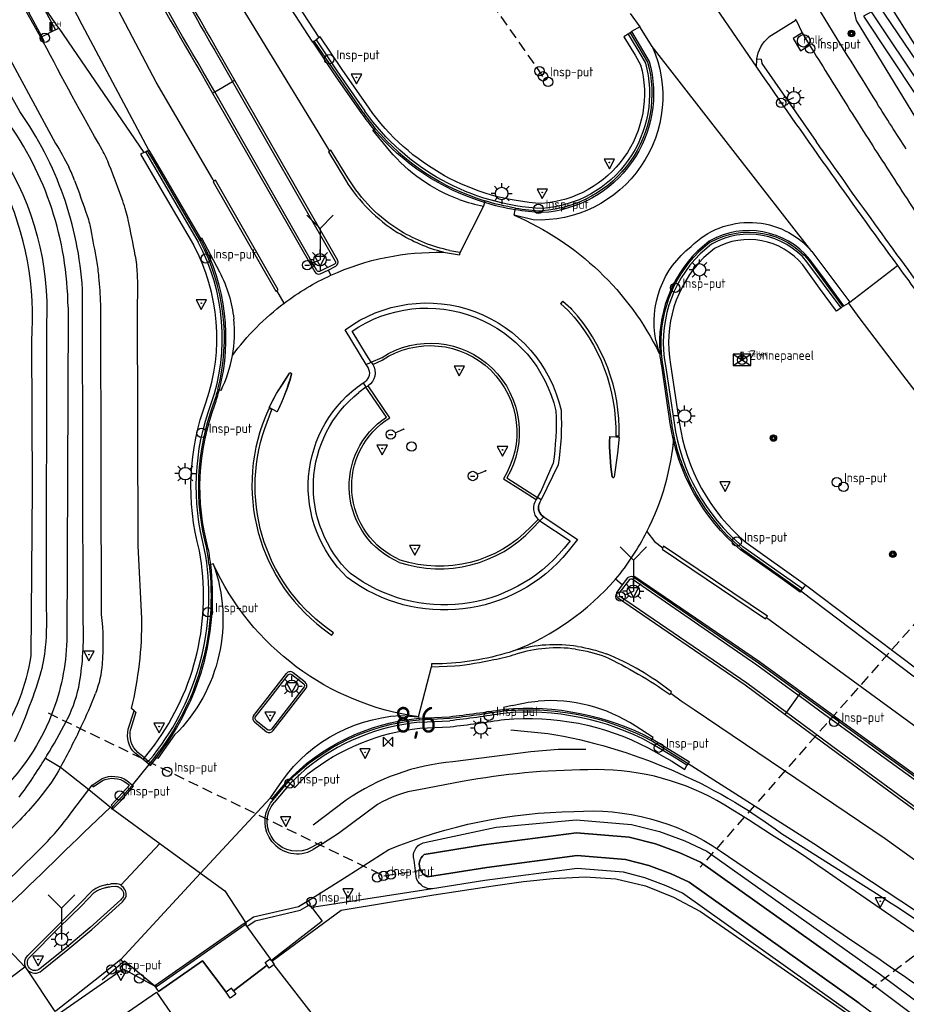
# Model space of a CAD drawing. Extents: x 165936 to 168490, y 440742 to 446306.
# Tile 41 of 78: x 167536 to 167622, y 443520 to 443615. Entities that reach past the tile are written whole.
import ezdxf

# ---------------------------------------------------------------- set-up
doc = ezdxf.new("R2010")
doc.units = 0
doc.header["$LTSCALE"] = 4
doc.linetypes.add('STIPPELFIJN', pattern=[0.375, 0.25, -0.125])
doc.layers.get('0').update_dxf_attribs({"linetype": 'CONTINUOUS'})
for name, color, linetype in [('G_BTD', 3, 'CONTINUOUS'), ('G_OTD', 32, 'CONTINUOUS'), ('G_OWG', 6, 'CONTINUOUS'), ('G_OWT', 6, 'CONTINUOUS'), ('G_PND', 1, 'CONTINUOUS'), ('G_WGD', 7, 'CONTINUOUS'), ('G_WGI', 1, 'CONTINUOUS'), ('G_WTD', 5, 'CONTINUOUS'), ('LKWDUP', 5, 'CONTINUOUS'), ('LSHD', 3, 'CONTINUOUS'), ('LWGI', 7, 'CONTINUOUS'), ('PPALHM', 10, 'CONTINUOUS'), ('PVGO', 102, 'CONTINUOUS')]:
    doc.layers.add(name, color=color, linetype=linetype)
for name, color, linetype, true_color in [('PBRD', 7, 'CONTINUOUS', 0xbd2877), ('PINS', 7, 'CONTINUOUS', 0xbd2877), ('PKST', 7, 'CONTINUOUS', 0xbd2877), ('PPAL', 7, 'CONTINUOUS', 0xbd2877), ('PPUT', 7, 'CONTINUOUS', 0xbd2877)]:
    doc.layers.add(name, color=color, linetype=linetype, true_color=true_color)
doc.styles.add('ISO', font='ISO')
doc.styles.get("Standard").update_dxf_attribs({"font": 'ISO'})

# ---------------------------------------------------------------- blocks, each defined once
blk = doc.blocks.new('lichtmast')
at = {"color": 0}
for p, q in [((0, 0.6), (0, 1)), ((-0.6, 0), (-1, 0)), ((-0.707, 0.707), (-0.424, 0.424)), ((0.424, 0.424), (0.707, 0.707)), ((0.6, 0), (1, 0)), ((-0.424, -0.424), (-0.707, -0.707)), ((0, -0.6), (0, -1)), ((0.424, -0.424), (0.707, -0.707))]:
    blk.add_line(p, q, dxfattribs=at)
blk.add_circle((0, 0), 0.6, dxfattribs=at)
blk = doc.blocks.new('klok')
at = {"color": 0}
blk.add_circle((0, 0), 0.45, dxfattribs=at)
at = {"style": 'ISO'}
blk.add_attdef('KLOK', (0.7, 0), '', height=0.9, dxfattribs=at)
blk = doc.blocks.new('verkeersteller')
at = {"color": 0}
blk.add_circle((0, 0), 0.45, dxfattribs=at)
blk = doc.blocks.new('verkeersbord-pl')
at = {"linetype": 'Continuous'}
blk.add_circle((0, 0), 0.03, dxfattribs=at)
blk = doc.blocks.new('verkeersbord')
at = {"color": 0}
for p, q in [((0.502, 0.322), (-0.504, 0.322)), ((-0.504, 0.322), (-0.001, -0.6)), ((-0.001, -0.6), (0.502, 0.322))]:
    blk.add_line(p, q, dxfattribs=at)
blk = doc.blocks.new('aanduidingsbord')
at = {"color": 0}
for p, q in [((-0.811, -0.333), (0, 0)), ((-1.446, -0.504), (-1.008, -0.504))]:
    blk.add_line(p, q, dxfattribs=at)
blk.add_circle((-1.227, -0.504), 0.45, dxfattribs=at)
blk = doc.blocks.new('kolk')
at = {"color": 0}
blk.add_circle((0, 0), 0.6, dxfattribs=at)
at = {"color": 0, "linetype": 'Continuous', "style": 'ISO'}
blk.add_attdef('KOLK', (-0.043, -0.262), '', height=0.8, dxfattribs=at)
blk = doc.blocks.new('wegwijzer')
at = {"color": 0}
for q in [(-0.424, 1.424), (0.424, 1.424), (0, 0)]:
    blk.add_line((0, 1), q, dxfattribs=at)
blk = doc.blocks.new('schk.dwg')
for p, q in [((0.861, 0.557), (-0.861, 0.557)), ((-0.861, 0.557), (-0.861, -0.557)), ((0.861, -0.557), (0.861, 0.557)), ((-0.861, -0.557), (0.861, -0.557))]:
    blk.add_line(p, q)
at = {"linetype": 'Continuous'}
for p, q in [((-0.861, 0.557), (0.861, -0.557)), ((-0.861, -0.557), (0.861, 0.557))]:
    blk.add_line(p, q, dxfattribs=at)
blk = doc.blocks.new('zonnepaneel')
at = {"color": 0}
blk.add_circle((0, 0), 0.45, dxfattribs=at)
at = {"color": 0, "style": 'ISO'}
blk.add_attdef('ZONNEPANEEL', (0.7, 0), '', height=0.9, dxfattribs=at)
blk = doc.blocks.new('telpaal')
at = {"linetype": 'ByBlock', "lineweight": -2}
h = blk.add_hatch(color=0, dxfattribs=at)
h.dxf.hatch_style = 1
h.paths.add_polyline_path([(0.15, 0.8), (-0.15, 0.8), (-0.15, -0.1), (0, -0.1, -0.414214), (-0.1, 0, -1), (0.1, 0, -0.414214), (0, -0.1), (0.15, -0.1)])
h.paths.add_polyline_path([(0, 0.4), (0, 0.6), (-0.05, 0.6), (-0.05, 0.65, 0.414214), (0, 0.7), (0.05, 0.7), (0.05, 0.4)], flags=16)
at = {"linetype": 'ByBlock', "lineweight": -2, "true_color": 0x681648}
h = blk.add_hatch(color=219, dxfattribs=at)
h.dxf.hatch_style = 1
h.paths.add_polyline_path([(0.1, 0, 1), (-0.1, 0, 1)])
at = {"color": 0, "linetype": 'ByBlock', "lineweight": -2}
blk.add_attdef('TELPAAL', (0.5, 0.35), '', height=0.5, dxfattribs=at)
blk = doc.blocks.new('boom')
at = {"color": 0}
for radius in [0.315, 0.225, 0.135]:
    blk.add_circle((0, 0), radius, dxfattribs=at)
blk = doc.blocks.new('kilometerpaal')
at = {"color": 0}
for p, q in [((-0.442, 0.442), (0.442, -0.442)), ((-0.442, -0.442), (-0.442, 0.442)), ((0.442, 0.442), (-0.442, -0.442)), ((0.442, -0.442), (0.442, 0.442))]:
    blk.add_line(p, q, dxfattribs=at)
at = {"color": 0, "style": 'ISO'}
blk.add_attdef('KILOMETERPAAL', (0.591, 0.868), '', height=2.5, dxfattribs=at)
blk = doc.blocks.new('haltepaal')
at = {"linetype": 'ByBlock', "lineweight": -2}
h = blk.add_hatch(color=0, dxfattribs=at)
h.dxf.hatch_style = 1
h.paths.add_polyline_path([(0.15, 0.45), (0.45, 0.45), (0.45, 0.8), (-0.15, 0.8), (-0.15, -0.1), (0, -0.1, -0.414214), (-0.1, 0, -1), (0.1, 0, -0.414214), (0, -0.1), (0.15, -0.1)])
h.paths.add_polyline_path([(0.15, 0.5), (0.15, 0.75), (0.4, 0.75), (0.4, 0.5)], flags=16)
at = {"linetype": 'ByBlock', "lineweight": -2, "true_color": 0x681648}
h = blk.add_hatch(color=219, dxfattribs=at)
h.dxf.hatch_style = 1
h.paths.add_polyline_path([(0.1, 0, 1), (-0.1, 0, 1)])
at = {"color": 0, "linetype": 'ByBlock', "lineweight": -2}
blk.add_attdef('HALTEPAAL', (0.5, 0.35), '', height=0.5, dxfattribs=at)

msp = doc.modelspace()

# ---------------------------------------------------------------- linework, layer by layer
at = {"layer": 'G_BTD', "linetype": 'Continuous', "transparency": 33554687}
msp.add_lwpolyline([(167560.506, 443524.268), (167560.772, 443523.9), (167560.743, 443523.879)], dxfattribs=at)
at = {"layer": 'G_OTD', "linetype": 'Continuous', "transparency": 33554687}
for points in [[(167560.743, 443523.879), (167560.278, 443523.543), (167560.081, 443523.832)], [(167560.743, 443523.879), (167596.989, 443477.124), (167608.023, 443465.021)], [(167556.848, 443521.38), (167557.092, 443521.043), (167556.552, 443520.672), (167556.155, 443521.245)]]:
    msp.add_lwpolyline(points, dxfattribs=at)
at = {"layer": 'G_OWG', "linetype": 'Continuous', "transparency": 33554687}
for points in [[(167565.107, 443612.992), (167562.571, 443616.881), (167558.686, 443622.958)], [(167617.826, 443618.95), (167618.154, 443618.475), (167618.337, 443618.601), (167623.679, 443610.141), (167636.747, 443591.523), (167646.401, 443577.626), (167646.336, 443577.464), (167646.711, 443576.929)], [(167595.91, 443613.996), (167595.121, 443613.538), (167594.991, 443613.43)], [(167538.579, 443612.576), (167538.673, 443612.616), (167538.439, 443613.044)], [(167565.107, 443612.992), (167564.791, 443612.738)], [(167569.888, 443606.176), (167567.308, 443609.91), (167565.172, 443613.036), (167565.107, 443612.992)], [(167594.801, 443613.309), (167594.386, 443613.052), (167595.473, 443611.268), (167595.988, 443610.341)], [(167594.991, 443613.43), (167594.801, 443613.309)], [(167594.991, 443613.43), (167596.653, 443610.615)], [(167611.511, 443613.41), (167610.65, 443612.889), (167611.35, 443611.691), (167612.23, 443612.235)], [(167564.601, 443612.635), (167564.791, 443612.738)], [(167607.169, 443610.913), (167607.558, 443610.91), (167607.621, 443610.482), (167612.862, 443602.972)], [(167555.054, 443607.752), (167556.773, 443608.734)], [(167556.982, 443608.853), (167556.773, 443608.734)], [(167554.846, 443607.633), (167555.054, 443607.752)], [(167548.243, 443601.912), (167547.936, 443601.768), (167549.737, 443598.636), (167553.019, 443593.055)], [(167553.546, 443593.577), (167553.645, 443593.406)], [(167602.679, 443593.294), (167601.559, 443592.353)], [(167603.092, 443592.7), (167602.046, 443591.822)], [(167615.251, 443587.012), (167614.823, 443586.682), (167613.191, 443588.901), (167611.574, 443591.116)], [(167612.144, 443591.558), (167615.383, 443587.114)], [(167615.383, 443587.114), (167615.516, 443587.182), (167615.965, 443587.438)], [(167615.383, 443587.114), (167615.251, 443587.012)], [(167569.605, 443581.558), (167570.097, 443581.778)], [(167570.097, 443581.778), (167571.132, 443582.24)], [(167598.865, 443581.553), (167599.695, 443576.021)], [(167569.307, 443579.782), (167569.588, 443579.372)], [(167571.556, 443576.499), (167569.588, 443579.372)], [(167583.123, 443570.656), (167586.08, 443568.777)], [(167586.424, 443568.558), (167586.08, 443568.777)], [(167586.311, 443566.519), (167585.602, 443565.782)], [(167586.682, 443566.904), (167586.311, 443566.519)], [(167606.122, 443564.435), (167611.829, 443560.392)], [(167611.404, 443559.81), (167611.53, 443559.982)], [(167611.829, 443560.392), (167611.53, 443559.982)], [(167611.829, 443560.392), (167616.408, 443556.926), (167622.776, 443552.113)], [(167609.863, 443547.936), (167611.313, 443549.934)], [(167574.771, 443546.593), (167577.684, 443546.741)], [(167548.293, 443543.756), (167549.262, 443544.987)], [(167549.32, 443543.857), (167549.76, 443544.434)], [(167596.722, 443544.711), (167598.989, 443543.432), (167600.227, 443542.638), (167600.436, 443543.05)], [(167538.779, 443543.721), (167540.24, 443542.862)], [(167548.163, 443543.591), (167548.293, 443543.756)], [(167600.557, 443543.219), (167600.436, 443543.05)], [(167562.299, 443541.286), (167562.739, 443540.905), (167564.017, 443542.219)], [(167560.693, 443539.742), (167562.099, 443541.46)], [(167562.103, 443541.465), (167562.099, 443541.46)], [(167562.099, 443541.46), (167562.299, 443541.286)], [(167542.951, 443540.718), (167545.053, 443539.02)], [(167575.988, 443531.161), (167564.617, 443529.4), (167564.443, 443529.29)], [(167564.443, 443529.29), (167564.174, 443529.638), (167564.257, 443529.706), (167564.052, 443530.054)], [(167564.443, 443529.29), (167565.386, 443528.07), (167560.506, 443524.268)], [(167557.89, 443527.866), (167558.133, 443527.541), (167560.387, 443524.432)], [(167549.263, 443521.838), (167549.666, 443521.299), (167553.895, 443524.258), (167556.155, 443521.245)], [(167560.081, 443523.832), (167559.899, 443524.099), (167560.387, 443524.432)], [(167560.506, 443524.268), (167560.387, 443524.432)], [(167560.081, 443523.832), (167556.848, 443521.38)], [(167556.848, 443521.38), (167556.672, 443521.623), (167556.155, 443521.245)]]:
    msp.add_lwpolyline(points, dxfattribs=at)
for points in [[(167595.988, 443610.341, -0.471843), (167586.503, 443597.03)], [(167596.653, 443610.615, -0.475534), (167586.509, 443596.315)], [(167586.503, 443597.03, -0.229632), (167569.888, 443606.176)], [(167570.482, 443604.246, 0.143585), (167581.014, 443597.284)], [(167624.219, 443587.263, -0.007172), (167612.862, 443602.972)], [(167583.975, 443596.586, 0.028036), (167586.509, 443596.315)], [(167602.679, 443593.294, -0.365769), (167612.144, 443591.558)], [(167554.237, 443577.97, 0.209215), (167553.019, 443593.055)], [(167555.355, 443579.19, 0.189227), (167553.645, 443593.406)], [(167611.574, 443591.116, 0.362413), (167603.092, 443592.7)], [(167597.994, 443582.627, -0.221145), (167601.559, 443592.353)], [(167602.046, 443591.822, 0.246442), (167598.865, 443581.553)], [(167571.132, 443582.24, -0.792238), (167583.123, 443570.656)], [(167553.588, 443563.647, -0.156599), (167554.237, 443577.97)], [(167572.792, 443562.536, -0.597298), (167571.556, 443576.499)], [(167599.695, 443576.021, 0.183793), (167606.122, 443564.435)], [(167572.792, 443562.536, 0.290864), (167585.602, 443565.782)], [(167549.262, 443544.987, 0.207405), (167553.588, 443563.647)], [(167554.518, 443562.296, -0.192715), (167549.76, 443544.434)], [(167582.9, 443548.283, -0.026113), (167585.543, 443548.382)], [(167585.543, 443548.382, -0.11912), (167596.983, 443545.435)], [(167562.103, 443541.465, -0.173982), (167574.69, 443547.415)], [(167577.684, 443546.741, 0.010906), (167582.901, 443547.454)], [(167582.901, 443547.454, -0.143191), (167596.722, 443544.711)], [(167564.017, 443542.219, -0.141719), (167574.771, 443546.593)]]:
    msp.add_lwpolyline(points, format="xyb", dxfattribs=at)
at = {"layer": 'G_OWT', "linetype": 'Continuous', "transparency": 33554687}
for points in [[(167536.31, 443605.863), (167524.917, 443626.316), (167513.942, 443647.569), (167505.257, 443663.441), (167503.844, 443664.911)], [(167618.825, 443616.128), (167644.209, 443578.681), (167644.505, 443577.285), (167643.781, 443576.234), (167642.506, 443575.883), (167641.352, 443576.483), (167626.881, 443597.939), (167616.744, 443614.618), (167616.413, 443616.017), (167617.134, 443616.419), (167617.889, 443616.839), (167618.825, 443616.128)], [(167542.425, 443556.674), (167542.344, 443587.302), (167542.34, 443588.792)], [(167537.399, 443553.566), (167537.546, 443569.673), (167537.462, 443583.806)], [(167540.773, 443547.24), (167540.917, 443547.52)], [(167538.779, 443543.721), (167538.929, 443543.966)], [(167575.386, 443535.641), (167582.096, 443537.109), (167589.788, 443537.808), (167595.097, 443537.366), (167597.787, 443536.685), (167600.244, 443535.767), (167602.358, 443534.79), (167619.038, 443522.925), (167624.672, 443518.725), (167633.185, 443512.882), (167641.792, 443507.31)], [(167574.457, 443532.13), (167574.356, 443532.882), (167574.219, 443533.909)], [(167639.154, 443503.475), (167630.602, 443509.009), (167621.965, 443514.938), (167616.256, 443519.193), (167600.012, 443530.746), (167598.45, 443531.469), (167596.397, 443532.236), (167594.328, 443532.76), (167589.901, 443533.128), (167581.002, 443531.979), (167575.988, 443531.161)]]:
    msp.add_lwpolyline(points, dxfattribs=at)
for points in [[(167542.34, 443588.792, 0.139877), (167536.31, 443605.863)], [(167537.462, 443583.806, 0.132634), (167534.673, 443598.831)], [(167542.064, 443551.006, 0.049929), (167542.425, 443556.674)], [(167528.001, 443539.931, 0.233699), (167537.399, 443553.566)], [(167540.917, 443547.52, 0.077122), (167542.064, 443551.006)], [(167538.929, 443543.966, 0.017453), (167540.773, 443547.24)], [(167536.264, 443539.978, 0.019497), (167538.779, 443543.721)], [(167574.219, 443533.909, -0.482473), (167575.386, 443535.641)], [(167575.988, 443531.161, -0.315273), (167574.457, 443532.13)]]:
    msp.add_lwpolyline(points, format="xyb", dxfattribs=at)
at = {"layer": 'G_PND', "linetype": 'Continuous', "transparency": 33554687}
msp.add_lwpolyline([(167549.461, 443521.228), (167554.125, 443514.456), (167540.895, 443505.344), (167536.231, 443512.116), (167549.461, 443521.228)], dxfattribs=at)
at = {"layer": 'G_WGD', "linetype": 'Continuous', "transparency": 33554687}
for points in [[(167536.383, 443655.881), (167540.416, 443647.178), (167543.861, 443640.302), (167548.573, 443631.645), (167556.185, 443618.291), (167564.952, 443603.896), (167566.089, 443602.059)], [(167554.984, 443599.167), (167554.88, 443599.348), (167549.426, 443608.69), (167541.247, 443624.236), (167537.497, 443632.097), (167532.172, 443643.996), (167529.137, 443651.406), (167528.926, 443651.948)], [(167516.751, 443645.074), (167520.621, 443638.095), (167526.621, 443627.012), (167532.349, 443616.427), (167539.766, 443602.791)], [(167523.033, 443640.235), (167538.579, 443612.576)], [(167548.575, 443602.094), (167548.715, 443602.154), (167542.312, 443614.209), (167537.912, 443622.697)], [(167564.601, 443612.635), (167564.48, 443612.522), (167559.767, 443619.799)], [(167601.315, 443618.604), (167607.125, 443610.121)], [(167540.06, 443613.868), (167537.015, 443618.34)], [(167537.142, 443615.421), (167538.478, 443616.084), (167539.758, 443613.718)], [(167537.142, 443615.421), (167538.439, 443613.044)], [(167594.994, 443615.273), (167595.91, 443613.996)], [(167539.758, 443613.718), (167540.06, 443613.868)], [(167540.06, 443613.868), (167548.243, 443601.912)], [(167597.105, 443612.118), (167595.91, 443613.996)], [(167610.918, 443614.637), (167608.322, 443613.002)], [(167610.918, 443614.637), (167610.869, 443614.739)], [(167610.918, 443614.637), (167611.511, 443613.41)], [(167539.758, 443613.718), (167538.439, 443613.044)], [(167611.511, 443613.41), (167612.23, 443612.235)], [(167569.304, 443605.767), (167564.601, 443612.635)], [(167612.434, 443592.423), (167597.105, 443612.118)], [(167556.982, 443608.853), (167555.269, 443611.849)], [(167607.125, 443610.121), (167607.169, 443610.913)], [(167553.743, 443609.561), (167554.846, 443607.633)], [(167566.879, 443591.538), (167556.982, 443608.853)], [(167554.846, 443607.633), (167564.67, 443590.45)], [(167571.856, 443602.111), (167570.236, 443604.076), (167570.342, 443604.149), (167570.482, 443604.246)], [(167548.243, 443601.912), (167548.394, 443601.992)], [(167548.394, 443601.992), (167548.575, 443602.094)], [(167548.575, 443602.094), (167549.096, 443601.237), (167553.546, 443593.577)], [(167566.089, 443602.059), (167565.977, 443601.986), (167567.645, 443599.239)], [(167567.861, 443599.487), (167566.217, 443602.143), (167566.089, 443602.059)], [(167554.984, 443599.167), (167554.901, 443599.106), (167560.917, 443588.592), (167561.033, 443588.664)], [(167561.162, 443588.743), (167555.14, 443599.283), (167554.984, 443599.167)], [(167581.014, 443597.284), (167580.977, 443597.118), (167580.899, 443596.769)], [(167580.899, 443596.769), (167578.593, 443592.221)], [(167583.828, 443595.909), (167583.939, 443596.421), (167583.975, 443596.586)], [(167585.658, 443595.45), (167583.828, 443595.909)], [(167553.546, 443593.577), (167553.679, 443593.655), (167553.779, 443593.713), (167555.522, 443590.454)], [(167577.046, 443592.333), (167578.569, 443592.082)], [(167577.648, 443592.513), (167578.617, 443592.359), (167578.593, 443592.221)], [(167578.593, 443592.221), (167578.569, 443592.082)], [(167612.434, 443592.423), (167616.093, 443587.534)], [(167565.203, 443590.271), (167565.944, 443590.631)], [(167565.944, 443590.631), (167566.684, 443590.991)], [(167565.944, 443590.631), (167566.215, 443590.128)], [(167616.093, 443587.534), (167620.672, 443591.055)], [(167561.033, 443588.664), (167561.162, 443588.743)], [(167561.731, 443587.452), (167561.033, 443588.664)], [(167544.071, 443587.357), (167544.1, 443570.949), (167544.154, 443557.534)], [(167589.035, 443586.736), (167588.294, 443587.423), (167588.399, 443587.526)], [(167588.399, 443587.526), (167588.504, 443587.628), (167589.263, 443586.968), (167589.354, 443586.87)], [(167616.093, 443587.534), (167615.965, 443587.438)], [(167615.965, 443587.438), (167616.971, 443586.069), (167621.141, 443580.556), (167624.578, 443576.108)], [(167548.063, 443557.147), (167547.699, 443564.133), (167547.631, 443587.286)], [(167569.605, 443581.558), (167567.597, 443584.901)], [(167597.433, 443583.854), (167597.776, 443582.625)], [(167597.776, 443582.625), (167597.849, 443582.626), (167597.994, 443582.627)], [(167560.286, 443577.41), (167560.769, 443578.343), (167560.981, 443578.753), (167561.618, 443579.735), (167561.851, 443580.094), (167562.112, 443580.497), (167562.255, 443580.717)], [(167569.789, 443581.251), (167569.605, 443581.558)], [(167598.982, 443575.916), (167598.154, 443581.434)], [(167562.436, 443580.619), (167562.292, 443580.123), (167562.002, 443579.235), (167561.743, 443578.54), (167561.478, 443577.897), (167561.317, 443577.534), (167561.068, 443577.006), (167560.561, 443577.268)], [(167555.657, 443579.06), (167555.498, 443579.129), (167555.355, 443579.19)], [(167559.875, 443575.418), (167560.548, 443577.236)], [(167560.548, 443577.236), (167560.245, 443577.284)], [(167560.561, 443577.268), (167560.286, 443577.41)], [(167593.016, 443574.62), (167593.59, 443574.61)], [(167593.59, 443574.61), (167593.911, 443574.605), (167593.763, 443573.04), (167593.456, 443570.754)], [(167593.59, 443574.709), (167593.924, 443574.698)], [(167588.067, 443571.914), (167586.424, 443568.558)], [(167586.301, 443568.307), (167586.424, 443568.558)], [(167586.682, 443566.904), (167586.572, 443566.977)], [(167586.682, 443566.904), (167589.932, 443564.734)], [(167589.932, 443564.734), (167589.028, 443563.608)], [(167596.586, 443565.493), (167597.321, 443564.532), (167598.116, 443563.947)], [(167598.116, 443563.947), (167598.052, 443563.813), (167607.986, 443557.114)], [(167608.077, 443557.236), (167608.168, 443557.357), (167598.179, 443564.081), (167598.116, 443563.947)], [(167605.681, 443563.865), (167611.404, 443559.81)], [(167554.91, 443562.384), (167554.67, 443562.33), (167554.518, 443562.296)], [(167594.214, 443560.373), (167593.573, 443560.916)], [(167594.738, 443561.057), (167594.214, 443560.373)], [(167611.313, 443549.934), (167607.299, 443552.853), (167602.358, 443556.245), (167595.246, 443561.139)], [(167594.214, 443560.373), (167593.689, 443559.689)], [(167593.755, 443559.17), (167606.042, 443550.759), (167609.863, 443547.936)], [(167622.318, 443551.502), (167611.384, 443559.771), (167611.404, 443559.81)], [(167607.986, 443557.114), (167608.077, 443557.236)], [(167608.077, 443557.236), (167630.91, 443540.563), (167649.905, 443526.636), (167659.367, 443519.34), (167661.341, 443517.632)], [(167566.121, 443555.681), (167566.292, 443555.523), (167566.386, 443555.654)], [(167566.386, 443555.654), (167566.479, 443555.784)], [(167583.899, 443554.062), (167583.779, 443554.023)], [(167574.637, 443547.701), (167575.888, 443552.501)], [(167576.933, 443552.79), (167575.872, 443552.786), (167575.88, 443552.644)], [(167575.88, 443552.644), (167575.888, 443552.501)], [(167575.888, 443552.501), (167578.133, 443552.586)], [(167558.772, 443547.798), (167560.183, 443549.597), (167561.947, 443551.849)], [(167563.741, 443551.025), (167562.603, 443551.929)], [(167560.686, 443546.369), (167563.839, 443550.456)], [(167598.814, 443549.829), (167598.88, 443549.956)], [(167598.88, 443549.956), (167598.947, 443550.085)], [(167598.88, 443549.956), (167599.889, 443549.231), (167601.144, 443548.386), (167619.487, 443535.994), (167655.254, 443510.284)], [(167659.303, 443515.172), (167644.935, 443525.558), (167627.788, 443537.984), (167618.615, 443544.625), (167611.313, 443549.934)], [(167583.638, 443548.785), (167582.816, 443548.583)], [(167582.816, 443548.583), (167582.86, 443548.425), (167582.9, 443548.283)], [(167546.751, 443546.513), (167547.296, 443548.269)], [(167547.296, 443548.269), (167547.063, 443548.497)], [(167572.896, 443547.824), (167574.637, 443547.701)], [(167574.637, 443547.701), (167574.663, 443547.559), (167574.69, 443547.415)], [(167582.9, 443548.283), (167582.797, 443548.273)], [(167609.863, 443547.936), (167614.909, 443544.207), (167625.72, 443536.276), (167638.919, 443526.619), (167651.573, 443517.336), (167657.479, 443512.971)], [(167558.882, 443547.2), (167560.03, 443546.268)], [(167574.69, 443547.415), (167574.71, 443547.417), (167577.616, 443547.564)], [(167596.983, 443545.435), (167597.084, 443545.566), (167597.2, 443545.716), (167595.455, 443546.824)], [(167551.2, 443545.953), (167549.595, 443543.701), (167549.47, 443543.772), (167549.32, 443543.857)], [(167596.983, 443545.435), (167597.132, 443545.355), (167600.557, 443543.219)], [(167548.163, 443543.591), (167547.395, 443544.204)], [(167548.756, 443543.119), (167549.32, 443543.857)], [(167540.24, 443542.862), (167540.257, 443542.894)], [(167540.24, 443542.862), (167542.951, 443540.718)], [(167547.142, 443541.145), (167548.756, 443543.119)], [(167548.756, 443543.119), (167548.163, 443543.591)], [(167600.557, 443543.219), (167612.618, 443535.525), (167627.943, 443525.442)], [(167542.951, 443540.718), (167543.26, 443541.13)], [(167543.26, 443541.13), (167544.242, 443541.773)], [(167547.142, 443541.145), (167545.273, 443539.083)], [(167546.618, 443541.577), (167547.142, 443541.145)], [(167578.835, 443541.471), (167574.66, 443540.693)], [(167541.228, 443538.426), (167542.951, 443540.718)], [(167560.415, 443539.92), (167561.005, 443540.732)], [(167545.273, 443539.083), (167545.119, 443538.92)], [(167553.69, 443532.664), (167560.415, 443539.92)], [(167560.415, 443539.92), (167560.568, 443539.816), (167560.693, 443539.742)], [(167560.429, 443539.39), (167560.693, 443539.742)], [(167570.69, 443539.259), (167566.958, 443536.492), (167565.398, 443535.482)], [(167545.053, 443539.02), (167542.463, 443536.578)], [(167545.119, 443538.92), (167545.053, 443539.02)], [(167545.119, 443538.92), (167549.783, 443535.516)], [(167546.031, 443531.51), (167549.783, 443535.516)], [(167549.783, 443535.516), (167553.69, 443532.664)], [(167565.398, 443535.482), (167564.501, 443534.936)], [(167564.052, 443530.054), (167567.778, 443532.397), (167571.784, 443534.938)], [(167603.639, 443534.822), (167615.465, 443526.765)], [(167516.656, 443514.13), (167526.598, 443523.588), (167536.5, 443533.291)], [(167546.023, 443524.392), (167553.69, 443532.664)], [(167553.69, 443532.664), (167556.026, 443530.96)], [(167631.667, 443520.564), (167615.184, 443531.908)], [(167543.315, 443531.022), (167542.061, 443529.713), (167539.905, 443527.589), (167537.083, 443524.749)], [(167556.026, 443530.96), (167558.007, 443527.948)], [(167538.443, 443523.316), (167540.952, 443525.329), (167543.235, 443527.251), (167546.182, 443529.919)], [(167558.007, 443527.948), (167558.781, 443528.486), (167563.107, 443529.47), (167564.052, 443530.054)], [(167549.263, 443521.838), (167549.351, 443521.917), (167557.89, 443527.866)], [(167557.89, 443527.866), (167558.007, 443527.948)], [(167536.793, 443523.665), (167533.121, 443527.555)], [(167546.023, 443524.392), (167544.017, 443522.735), (167539.805, 443519.432), (167539.721, 443519.376)], [(167549.263, 443521.838), (167546.377, 443524.22), (167546.263, 443524.114), (167546.023, 443524.392)], [(167456.772, 443447.447), (167468.636, 443460.347), (167487.997, 443481.59), (167499.047, 443493.213), (167516.968, 443508.995), (167530.091, 443518.61), (167536.793, 443523.665)], [(167524.164, 443508.826), (167531.179, 443513.303), (167536.456, 443516.646), (167546.264, 443523.482), (167549.263, 443521.838)], [(167537.06, 443523.382), (167536.793, 443523.665)], [(167539.721, 443519.376), (167537.06, 443523.382)]]:
    msp.add_lwpolyline(points, dxfattribs=at)
for points in [[(167539.001, 443637.273, 0.022803), (167553.743, 443609.561)], [(167555.269, 443611.849, -0.007889), (167544.887, 443630.546)], [(167612.98, 443615.886, 0.002618), (167618.676, 443606.699)], [(167607.169, 443610.913, -0.207189), (167608.322, 443613.002)], [(167544.247, 443602.173, -0.010197), (167538.579, 443612.576)], [(167597.105, 443612.118, -0.556682), (167585.658, 443595.45)], [(167612.23, 443612.235, 0.002422), (167615.671, 443606.698)], [(167607.125, 443610.121, 0.006844), (167620.672, 443591.055)], [(167615.671, 443606.698, 0.002341), (167619.168, 443601.196)], [(167621.519, 443602.268, -0.005216), (167618.676, 443606.699)], [(167569.304, 443605.767, 0.021108), (167570.482, 443604.246)], [(167539.766, 443602.791, -0.017227), (167541.019, 443600.546)], [(167544.921, 443600.717, 0.031778), (167544.247, 443602.173)], [(167578.549, 443597.416, -0.133323), (167571.856, 443602.111)], [(167546.214, 443597.274, 0.004996), (167544.921, 443600.717)], [(167619.168, 443601.196, 0.002768), (167623.049, 443595.228)], [(167541.587, 443599.248, 0.030957), (167541.019, 443600.546)], [(167541.587, 443599.248, -0.004643), (167542.791, 443595.847)], [(167567.645, 443599.239, 0.114348), (167572.65, 443594.222)], [(167572.934, 443594.375, -0.122239), (167567.861, 443599.487)], [(167546.525, 443596.319, 0.017636), (167546.214, 443597.274)], [(167578.549, 443597.416, 0.039618), (167580.899, 443596.769)], [(167583.975, 443596.586, -0.033729), (167581.014, 443597.284)], [(167542.791, 443595.847, -0.023139), (167543.006, 443595.112)], [(167546.742, 443595.442, 0.019595), (167546.525, 443596.319)], [(167583.828, 443595.909, -0.178615), (167597.776, 443582.625)], [(167543.006, 443595.112, -0.011278), (167543.139, 443594.501)], [(167547.423, 443592.04, 0.005031), (167546.742, 443595.442)], [(167600.836, 443592.899, -0.438349), (167612.434, 443592.423)], [(167543.139, 443594.501, -0.002729), (167543.687, 443591.535)], [(167577.046, 443592.333, -0.076594), (167572.65, 443594.222)], [(167577.648, 443592.513, -0.085366), (167572.934, 443594.375)], [(167566.215, 443590.128, -0.114017), (167577.046, 443592.333)], [(167597.433, 443583.854, -0.280311), (167600.836, 443592.899)], [(167543.687, 443591.535, -0.021715), (167543.899, 443589.973)], [(167547.627, 443590.284, 0.036483), (167547.423, 443592.04)], [(167566.684, 443590.991, 0.363836), (167566.879, 443591.538)], [(167547.631, 443587.286, 0.021348), (167547.627, 443590.284)], [(167555.522, 443590.454, -0.094386), (167556.88, 443585.92)], [(167564.67, 443590.45, 0.347586), (167565.203, 443590.271)], [(167620.672, 443591.055, 0.001472), (167624.137, 443586.352)], [(167543.899, 443589.973, -0.012991), (167544.071, 443587.357)], [(167561.731, 443587.452, -0.053928), (167566.215, 443590.128)], [(167556.751, 443582.404, -0.073394), (167561.731, 443587.452)], [(167567.597, 443584.901, -0.540553), (167588.337, 443577.15)], [(167589.035, 443586.736, -0.196622), (167593.59, 443574.709)], [(167593.924, 443574.698, 0.194858), (167589.354, 443586.87)], [(167556.751, 443582.404, 0.07026), (167556.88, 443585.92)], [(167598.154, 443581.434, -0.023387), (167597.994, 443582.627)], [(167555.657, 443579.06, 0.069927), (167556.751, 443582.404)], [(167562.255, 443580.717, -0.741368), (167562.436, 443580.619)], [(167569.514, 443579.919, 0.410522), (167569.789, 443581.251)], [(167567.784, 443561.1, -0.477947), (167569.307, 443579.782)], [(167569.307, 443579.782, -0.005583), (167569.514, 443579.919)], [(167555.355, 443579.19, -0.019064), (167554.913, 443577.728)], [(167554.913, 443577.728, 0.157089), (167554.288, 443563.806)], [(167560.245, 443577.284, 0.365128), (167566.121, 443555.681)], [(167588.337, 443577.15, -0.050805), (167588.067, 443571.914)], [(167566.479, 443555.784, -0.342167), (167559.875, 443575.418)], [(167599.201, 443574.678, -0.015436), (167598.982, 443575.916)], [(167593.256, 443570.745, -0.045935), (167593.016, 443574.62)], [(167596.586, 443565.493, 0.097447), (167599.201, 443574.678)], [(167600.935, 443569.808, -0.066913), (167599.201, 443574.678)], [(167593.256, 443570.745, 0.266526), (167593.359, 443570.692)], [(167593.359, 443570.692, 0.269828), (167593.456, 443570.754)], [(167600.935, 443569.808, 0.099263), (167605.681, 443563.865)], [(167586.572, 443566.977, -0.382756), (167586.301, 443568.307)], [(167593.573, 443560.916, 0.055627), (167596.586, 443565.493)], [(167554.518, 443562.296, 0.015928), (167554.288, 443563.806)], [(167589.028, 443563.608, -0.403502), (167567.784, 443561.1)], [(167554.91, 443562.384, -0.292983), (167551.2, 443545.953)], [(167574.637, 443547.701, -0.25626), (167554.91, 443562.384)], [(167583.779, 443554.023, 0.118887), (167593.573, 443560.916)], [(167595.246, 443561.139, 0.263894), (167594.738, 443561.057)], [(167593.755, 443559.17, -0.096494), (167593.689, 443559.689)], [(167544.154, 443557.534, -0.045475), (167544.236, 443552.784)], [(167547.063, 443548.497, 0.058947), (167548.063, 443557.147)], [(167589.928, 443554.468, 0.110468), (167583.899, 443554.062)], [(167589.735, 443554.2, 0.112238), (167584.006, 443553.711)], [(167589.928, 443554.468, -0.051273), (167592.661, 443553.756)], [(167583.779, 443554.023, -0.067098), (167576.933, 443552.79)], [(167581.891, 443553.192, 0.014591), (167584.006, 443553.711)], [(167589.735, 443554.2, -0.056224), (167592.54, 443553.486)], [(167592.54, 443553.486, -0.047023), (167598.814, 443549.829)], [(167598.947, 443550.085, 0.073016), (167592.661, 443553.756)], [(167544.236, 443552.784, -0.074014), (167543.593, 443549.935)], [(167578.133, 443552.586, 0.025557), (167581.891, 443553.192)], [(167562.603, 443551.929, 0.448198), (167561.947, 443551.849)], [(167563.839, 443550.456, 0.37614), (167563.741, 443551.025)], [(167542.234, 443546.765, 0.017363), (167543.593, 443549.935)], [(167583.638, 443548.785, -0.042533), (167586.135, 443549.203)], [(167595.455, 443546.824, 0.16662), (167586.135, 443549.203)], [(167558.772, 443547.798, 0.374819), (167558.882, 443547.2)], [(167561.005, 443540.732, -0.24542), (167572.896, 443547.824)], [(167577.616, 443547.564, 0.010981), (167582.797, 443548.273)], [(167540.257, 443542.894, 0.015867), (167542.234, 443546.765)], [(167547.395, 443544.204, -0.271158), (167546.751, 443546.513)], [(167560.03, 443546.268, 0.349256), (167560.686, 443546.369)], [(167540.24, 443542.862, -0.045069), (167538.35, 443540.069)], [(167544.242, 443541.773, -0.255051), (167546.618, 443541.577)], [(167590.902, 443542.601, 0.044425), (167578.835, 443541.471)], [(167603.32, 443539.659, 0.137073), (167590.902, 443542.601)], [(167538.35, 443540.069, -0.031195), (167535.018, 443536.477)], [(167574.66, 443540.693, 0.099219), (167570.69, 443539.259)], [(167560.547, 443535.727, -0.327603), (167560.429, 443539.39)], [(167615.184, 443531.908, 0.017673), (167603.32, 443539.659)], [(167538.622, 443535.357, 0.032904), (167541.228, 443538.426)], [(167571.784, 443534.938, -0.09551), (167589.563, 443538.588)], [(167589.563, 443538.588, -0.170501), (167603.639, 443534.822)], [(167533.121, 443527.555, 0.004739), (167542.463, 443536.578)], [(167536.5, 443533.291, 0.011459), (167538.622, 443535.357)], [(167560.547, 443535.727, 0.369972), (167564.501, 443534.936)], [(167544.478, 443531.514, 0.008165), (167544.028, 443531.38)], [(167544.793, 443531.596, 0.012666), (167544.478, 443531.514)], [(167544.793, 443531.596, -0.036023), (167545.068, 443531.64)], [(167545.563, 443531.662, 0.020252), (167545.068, 443531.64)], [(167546.031, 443531.51, 0.158098), (167545.563, 443531.662)], [(167546.47, 443531.001, 0.116024), (167546.031, 443531.51)], [(167543.752, 443531.268, 0.024224), (167543.315, 443531.022)], [(167544.028, 443531.38, 0.042381), (167543.752, 443531.268)], [(167546.529, 443530.472, 0.187137), (167546.47, 443531.001)], [(167546.182, 443529.919, 0.150839), (167546.529, 443530.472)], [(167615.465, 443526.765, -0.006186), (167641.68, 443508.541)], [(167537.06, 443523.382, -0.401606), (167537.083, 443524.749)], [(167537.06, 443523.382, 0.424399), (167538.443, 443523.316)]]:
    msp.add_lwpolyline(points, format="xyb", dxfattribs=at)
at = {"layer": 'G_WGI', "linetype": 'Continuous', "transparency": 33554687}
for points in [[(167553.95, 443609.682, -0.022791), (167539.219, 443637.374)], [(167544.675, 443630.433, 0.007932), (167555.061, 443611.73)], [(167596.444, 443610.526, -0.474292), (167586.507, 443596.541)], [(167586.507, 443596.541, -0.230047), (167569.489, 443605.896)], [(167611.974, 443591.43, 0.365385), (167602.792, 443593.111)], [(167554.717, 443577.798, 0.209393), (167553.464, 443593.305)], [(167601.699, 443592.192, 0.246846), (167598.364, 443581.469)], [(167566.659, 443591.439, -0.335628), (167566.569, 443591.202)], [(167565.112, 443590.493, -0.325033), (167564.874, 443590.576)], [(167568.256, 443584.763, -0.527425), (167587.841, 443577.107)], [(167571.14, 443581.97, -0.809911), (167582.792, 443570.58)], [(167562.436, 443580.619, 0.741368), (167562.255, 443580.717)], [(167570.25, 443581.563, -0.399304), (167569.786, 443579.499)], [(167561.068, 443577.006, 0.046443), (167562.436, 443580.619)], [(167568.104, 443561.476, -0.454945), (167568.894, 443578.854)], [(167554.085, 443563.76, -0.156863), (167554.717, 443577.798)], [(167587.841, 443577.107, -0.04617), (167587.579, 443572.04)], [(167572.878, 443562.763, -0.607712), (167571.897, 443576.429)], [(167599.193, 443575.947, 0.184175), (167605.811, 443564.034)], [(167593.016, 443574.62, 0.045935), (167593.256, 443570.745)], [(167593.256, 443570.745, 0.575193), (167593.456, 443570.754)], [(167585.939, 443568.572, 0.370844), (167586.148, 443566.66)], [(167586.301, 443568.307, 0.411433), (167586.655, 443566.922)], [(167585.42, 443565.942, -0.290476), (167572.878, 443562.763)], [(167549.594, 443544.559, 0.208586), (167554.085, 443563.76)], [(167588.64, 443563.913, -0.402855), (167568.104, 443561.476)], [(167562.125, 443551.719, -0.45861), (167562.461, 443551.761)], [(167563.603, 443550.853, -0.369548), (167563.656, 443550.58)], [(167559.02, 443547.372, -0.359477), (167558.955, 443547.675)], [(167582.828, 443548.031, -0.010795), (167577.636, 443547.321)], [(167597.01, 443545.144, 0.148556), (167582.828, 443548.031)], [(167574.728, 443547.174, 0.14925), (167563.738, 443542.622)], [(167547.669, 443544.264, -0.26215), (167546.956, 443546.474)], [(167560.519, 443546.512, -0.328012), (167560.153, 443546.452)], [(167544.256, 443541.564, -0.268539), (167546.524, 443541.395)], [(167564.397, 443535.167, -0.837211), (167560.754, 443539.473)], [(167543.474, 443530.826, -0.024113), (167543.864, 443531.045)], [(167543.864, 443531.045, -0.036705), (167544.103, 443531.142)], [(167544.546, 443531.274, 0.004764), (167544.103, 443531.142)], [(167544.546, 443531.274, -0.009244), (167544.85, 443531.353)], [(167544.85, 443531.353, -0.033806), (167545.09, 443531.391)], [(167545.564, 443531.412, -0.161674), (167545.884, 443531.308)], [(167545.884, 443531.308, -0.118173), (167546.248, 443530.885)], [(167546.248, 443530.885, -0.186163), (167546.287, 443530.536)], [(167546.287, 443530.536, -0.15328), (167546.017, 443530.107)], [(167538.281, 443523.507, -0.974138), (167537.26, 443524.573)]]:
    msp.add_lwpolyline(points, format="xyb", dxfattribs=at)
for points in [[(167594.801, 443613.309), (167596.107, 443611.134), (167596.444, 443610.526)], [(167564.791, 443612.738), (167566.803, 443609.76), (167569.489, 443605.896)], [(167555.061, 443611.73), (167556.773, 443608.734)], [(167555.054, 443607.752), (167553.95, 443609.682)], [(167566.659, 443591.439), (167556.773, 443608.734)], [(167564.874, 443590.576), (167555.054, 443607.752)], [(167548.394, 443601.992), (167549.737, 443599.68), (167553.464, 443593.305)], [(167602.792, 443593.111), (167601.699, 443592.192)], [(167566.569, 443591.202), (167565.112, 443590.493)], [(167615.251, 443587.012), (167611.974, 443591.43)], [(167570.097, 443581.778), (167569.652, 443582.482), (167568.256, 443584.763)], [(167570.097, 443581.778), (167570.25, 443581.563)], [(167570.25, 443581.563), (167571.14, 443581.97)], [(167561.068, 443577.006), (167560.286, 443577.41), (167560.981, 443578.753), (167562.255, 443580.717)], [(167598.364, 443581.469), (167599.193, 443575.947)], [(167569.588, 443579.372), (167568.894, 443578.854)], [(167569.588, 443579.372), (167569.786, 443579.499)], [(167571.897, 443576.429), (167569.786, 443579.499)], [(167593.016, 443574.62), (167593.59, 443574.61)], [(167593.59, 443574.61), (167593.911, 443574.605), (167593.763, 443573.04), (167593.456, 443570.754)], [(167586.08, 443568.777), (167586.387, 443569.323), (167587.579, 443572.04)], [(167582.792, 443570.58), (167584.437, 443569.533), (167585.939, 443568.572)], [(167586.08, 443568.777), (167585.939, 443568.572)], [(167586.148, 443566.66), (167585.42, 443565.942)], [(167586.311, 443566.519), (167586.148, 443566.66)], [(167586.311, 443566.519), (167589.216, 443564.595), (167588.64, 443563.913)], [(167586.682, 443566.904), (167586.655, 443566.922)], [(167611.53, 443559.982), (167609.4, 443561.508), (167605.811, 443564.034)], [(167680.462, 443499.6), (167664.382, 443511.204), (167644.794, 443525.364), (167633.911, 443533.25), (167633.885, 443533.267), (167618.474, 443544.431), (167613.352, 443548.155), (167611.223, 443549.699), (167611.192, 443549.726), (167607.16, 443552.657), (167595.163, 443560.914), (167595.029, 443560.93), (167594.908, 443560.884), (167593.926, 443559.604), (167593.936, 443559.455), (167593.961, 443559.32), (167606.181, 443550.955), (167610.004, 443548.13), (167615.051, 443544.4), (167625.862, 443536.47), (167639.061, 443526.813), (167651.715, 443517.529), (167665.768, 443507.143), (167673.1, 443501.085)], [(167558.955, 443547.675), (167560.356, 443549.461), (167562.125, 443551.719)], [(167562.461, 443551.761), (167563.603, 443550.853)], [(167563.656, 443550.58), (167560.519, 443546.512)], [(167547.296, 443548.269), (167547.483, 443548.154), (167546.956, 443546.474)], [(167559.02, 443547.372), (167560.153, 443546.452)], [(167574.728, 443547.174), (167577.636, 443547.321)], [(167600.436, 443543.05), (167599.216, 443543.824), (167597.01, 443545.144)], [(167548.293, 443543.756), (167547.669, 443544.264)], [(167548.293, 443543.756), (167548.692, 443543.422), (167549.154, 443543.994), (167549.594, 443544.559)], [(167562.299, 443541.286), (167563.738, 443542.622)], [(167543.26, 443541.13), (167543.379, 443540.981), (167544.256, 443541.564)], [(167546.524, 443541.395), (167546.854, 443541.133), (167545.113, 443539.205), (167545.273, 443539.083)], [(167562.299, 443541.286), (167560.754, 443539.473)], [(167565.398, 443535.482), (167565.288, 443535.655), (167564.397, 443535.167)], [(167537.26, 443524.573), (167540.081, 443527.412), (167542.239, 443529.537), (167543.474, 443530.826)], [(167545.09, 443531.391), (167545.564, 443531.412)], [(167546.017, 443530.107), (167543.071, 443527.439), (167540.793, 443525.522), (167538.281, 443523.507)]]:
    msp.add_lwpolyline(points, dxfattribs=at)
at = {"layer": 'G_WTD', "linetype": 'Continuous', "transparency": 33554687}
for points in [[(167642.633, 443577.013), (167643.008, 443577.283), (167643.454, 443577.603), (167618.172, 443615.432), (167617.831, 443615.254), (167617.42, 443615.04), (167642.633, 443577.013)], [(167540.955, 443587.06), (167540.953, 443586.629), (167540.835, 443555.016)], [(167538.886, 443585.483), (167538.844, 443558.523)], [(167641.101, 443506.285), (167632.499, 443511.854), (167623.953, 443517.72), (167618.299, 443521.934), (167601.735, 443533.716), (167599.768, 443534.626), (167597.418, 443535.504), (167594.893, 443536.143), (167589.818, 443536.565), (167580.886, 443535.388), (167575.167, 443534.466)], [(167575.514, 443532.311), (167581.202, 443533.228), (167589.871, 443534.37), (167594.532, 443533.983), (167596.766, 443533.417), (167598.927, 443532.61), (167600.635, 443531.82), (167616.995, 443520.184), (167622.683, 443515.944), (167631.288, 443510.038), (167639.848, 443504.498)]]:
    msp.add_lwpolyline(points, dxfattribs=at)
for points in [[(167540.955, 443587.06, 0.156119), (167535.016, 443605.08)], [(167534.594, 443601.625, -0.156723), (167538.886, 443585.483)], [(167538.844, 443558.523, -0.03512), (167538.773, 443554.394)], [(167538.773, 443554.394, -0.051922), (167538.246, 443551.676)], [(167540.835, 443555.016, -0.086195), (167539.379, 443547.917)], [(167538.246, 443551.676, -0.017875), (167537.107, 443548.363)], [(167539.379, 443547.917, -0.125303), (167533.276, 443539.432)], [(167537.107, 443548.363, -0.018447), (167535.792, 443545.279)], [(167575.167, 443534.466, 0.339657), (167574.833, 443532.953)], [(167574.833, 443532.953, 0.191222), (167575.514, 443532.311)]]:
    msp.add_lwpolyline(points, format="xyb", dxfattribs=at)
at = {"layer": 'LKWDUP', "linetype": 'STIPPELFIJN', "lineweight": -3, "transparency": 33554687}
for points in [[(167586.602, 443609.244), (167576.219, 443624.116)], [(167623.794, 443558.315), (167601.702, 443533.239)], [(167659.081, 443553.072), (167618.251, 443521.638)], [(167539.048, 443548.078), (167571.291, 443532.425)], [(167571.291, 443532.425), (167575.287, 443533.021)]]:
    msp.add_lwpolyline(points, dxfattribs=at)
at = {"layer": 'LSHD', "linetype": 'Continuous', "lineweight": -3, "transparency": 33554687}
for points in [[(167590.73, 443544.571), (167588.074, 443544.563), (167585.443, 443544.332), (167577.952, 443543.376, 0.129937), (167567.676, 443539.687), (167564.515, 443537.285)], [(167616.995, 443520.184), (167600.635, 443531.82), (167598.927, 443532.61), (167596.766, 443533.417), (167594.532, 443533.983), (167589.871, 443534.37), (167581.202, 443533.228), (167575.514, 443532.311, -0.191222), (167574.833, 443532.953, -0.339657), (167575.167, 443534.466), (167580.886, 443535.388), (167589.818, 443536.565), (167594.893, 443536.143), (167597.418, 443535.504), (167599.768, 443534.626), (167601.735, 443533.716), (167618.299, 443521.934)], [(167560.534, 443524.228), (167567.194, 443529.118), (167576.107, 443530.578), (167581.82, 443531.446), (167584.738, 443531.865), (167587.589, 443532.154), (167590.657, 443532.332), (167593.604, 443532.135), (167596.438, 443531.443), (167599.147, 443530.371), (167601.732, 443528.984), (167619.121, 443516.93), (167621.965, 443514.938), (167638.686, 443503.226, -0.017541), (167648.436, 443496.159), (167666.641, 443481.454), (167666.099, 443478.252)]]:
    msp.add_lwpolyline(points, format="xyb", dxfattribs=at)
for points in [[(167556.155, 443521.245), (167553.895, 443524.258), (167549.666, 443521.299)], [(167556.848, 443521.38), (167560.081, 443523.832)]]:
    msp.add_lwpolyline(points, dxfattribs=at)
at = {"layer": 'LWGI', "transparency": 33554687}
for points in [[(167595.121, 443613.538), (167596.155, 443611.759), (167596.81, 443610.682, -0.476327), (167586.51, 443596.146, -0.02836), (167583.939, 443596.421)], [(167564.48, 443612.522), (167566.645, 443609.297), (167569.165, 443605.67, 0.020703), (167570.342, 443604.149)], [(167580.977, 443597.118, -0.143777), (167570.342, 443604.149)], [(167583.939, 443596.421, -0.033476), (167580.977, 443597.118)], [(167615.516, 443587.182), (167613.768, 443589.612), (167612.256, 443591.65, 0.367009), (167602.586, 443593.405), (167601.457, 443592.456, 0.220916), (167597.849, 443582.626)], [(167555.498, 443579.129, 0.189524), (167553.78, 443593.481), (167553.679, 443593.655)], [(167611.384, 443559.771), (167611.321, 443559.691), (167609.224, 443561.179), (167605.592, 443563.75, -0.184288), (167598.838, 443575.895), (167598.011, 443581.41, -0.024671), (167597.849, 443582.626)], [(167554.67, 443562.33, 0.015925), (167554.438, 443563.84, -0.157128), (167555.058, 443577.676, 0.01937), (167555.498, 443579.129)], [(167549.47, 443543.772), (167550.096, 443544.652, 0.189518), (167554.67, 443562.33)], [(167734.339, 443429.593), (167734.469, 443429.704), (167729.973, 443437.102), (167728.387, 443439.691, 0.01087), (167718.025, 443455.845, 0.029419), (167700.722, 443478.244, 0.02177), (167680.728, 443499.913), (167664.622, 443511.536), (167645.034, 443525.695), (167627.887, 443538.121), (167618.714, 443544.762), (167607.396, 443552.991), (167600.56, 443557.668), (167595.332, 443561.22), (167595.246, 443561.139)], [(167582.86, 443548.425, -0.14519), (167597.084, 443545.566)], [(167574.663, 443547.559), (167574.699, 443547.562), (167577.604, 443547.709, 0.010804), (167582.779, 443548.417), (167582.86, 443548.425)], [(167560.568, 443539.816), (167561.872, 443541.345, -0.181375), (167574.663, 443547.559)], [(167583.508, 443546.439), (167587.062, 443546.11, -0.119193), (167609.54, 443536.483), (167618.905, 443530.563, -0.017121), (167647.454, 443510.51, -0.009782), (167656.94, 443503.529, -0.019553), (167674.786, 443488.694, -0.03077), (167700.149, 443463.163, -0.026171), (167722.109, 443435.566), (167732.053, 443421.276), (167748.129, 443397.787)]]:
    msp.add_lwpolyline(points, format="xyb", dxfattribs=at)
for points in [[(167548.715, 443602.154), (167550.089, 443599.813), (167553.679, 443593.655)], [(167600.557, 443543.219), (167600.673, 443543.344), (167597.084, 443545.566)], [(167548.756, 443543.119), (167548.868, 443543.013), (167549.47, 443543.772)], [(167545.119, 443538.92), (167545.213, 443538.793), (167546.059, 443539.642), (167547.239, 443541.041), (167547.142, 443541.145)], [(167558.133, 443527.541), (167558.941, 443528.089), (167563.255, 443529.111), (167564.174, 443529.638)], [(167549.351, 443521.917), (167549.454, 443521.775), (167557.983, 443527.742)], [(167557.983, 443527.742), (167558.092, 443527.834), (167558.007, 443527.948)], [(167546.263, 443524.114), (167544.239, 443522.381)]]:
    msp.add_lwpolyline(points, dxfattribs=at)

# ---------------------------------------------------------------- block references
at = {"layer": 'PBRD', "transparency": 33554687}
for name, p in [('verkeersbord', (167568.682, 443609.139)), ('aanduidingsbord', (167610.71, 443607.197)), ('verkeersbord', (167592.988, 443600.962)), ('verkeersbord', (167586.532, 443598.091)), ('aanduidingsbord', (167565.173, 443591.616)), ('verkeersbord', (167565.173, 443591.616)), ('verkeersbord', (167553.766, 443587.445)), ('verkeersbord', (167578.56, 443581.076)), ('aanduidingsbord', (167573.192, 443575.334)), ('verkeersbord', (167571.147, 443573.481)), ('verkeersbord', (167582.706, 443573.344)), ('aanduidingsbord', (167581.074, 443571.343)), ('verkeersbord', (167604.099, 443569.941)), ('verkeersbord', (167574.29, 443563.846)), ('verkeersbord', (167595.291, 443559.76)), ('aanduidingsbord', (167595.291, 443559.76)), ('verkeersbord', (167542.963, 443553.677)), ('verkeersbord', (167562.464, 443550.629)), ('verkeersbord', (167560.379, 443547.838)), ('verkeersbord', (167549.713, 443546.754)), ('verkeersbord', (167569.504, 443544.285)), ('verkeersbord', (167561.874, 443537.766)), ('verkeersbord', (167567.858, 443530.856)), ('verkeersbord', (167619.015, 443529.969)), ('verkeersbord', (167538.081, 443524.377)), ('verkeersbord', (167546.047, 443522.948))]:
    msp.add_blockref(name, p, dxfattribs=at)
at = {"layer": 'PBRD', "transparency": 33554687, "xscale": 3, "yscale": 3, "zscale": 3}
for p in [(167565.173, 443591.616), (167595.291, 443559.76), (167540.322, 443526.315)]:
    msp.add_blockref('wegwijzer', p, dxfattribs=at)
at = {"layer": 'PINS', "transparency": 33554687}
msp.add_blockref('zonnepaneel', (167605.73, 443582), dxfattribs=at).add_auto_attribs({'ZONNEPANEEL': 'Zonnepaneel'})
at = {"layer": 'PKST', "transparency": 33554687}
msp.add_blockref('schk.dwg', (167605.73, 443582), dxfattribs=at)
at = {"layer": 'PPAL', "transparency": 33554687}
for name, p, values in [('haltepaal', (167539.324, 443613.656), {'HALTEPAAL': 'H'}), ('telpaal', (167605.73, 443582), {'TELPAAL': 'Teller'})]:
    msp.add_blockref(name, p, dxfattribs=at).add_auto_attribs(values)
for name, p in [('verkeersteller', (167538.72, 443612.941)), ('verkeersteller', (167586.261, 443609.743)), ('verkeersbord-pl', (167568.682, 443609.139)), ('verkeersteller', (167587.091, 443608.708)), ('lichtmast', (167610.71, 443607.197)), ('verkeersbord-pl', (167592.988, 443600.962)), ('lichtmast', (167582.634, 443597.98)), ('verkeersbord-pl', (167586.532, 443598.091)), ('lichtmast', (167565.173, 443591.616)), ('lichtmast', (167601.646, 443590.645)), ('verkeersbord-pl', (167553.766, 443587.445)), ('verkeersbord-pl', (167578.56, 443581.076)), ('lichtmast', (167600.214, 443576.61)), ('verkeersbord-pl', (167573.192, 443575.334)), ('verkeersteller', (167573.973, 443573.665)), ('verkeersbord-pl', (167571.147, 443573.481)), ('verkeersbord-pl', (167582.706, 443573.344)), ('lichtmast', (167552.227, 443571.066)), ('verkeersbord-pl', (167581.074, 443571.343)), ('verkeersbord-pl', (167604.099, 443569.941)), ('verkeersteller', (167615.491, 443569.789)), ('verkeersbord-pl', (167574.29, 443563.846)), ('lichtmast', (167595.291, 443559.76)), ('verkeersbord-pl', (167542.963, 443553.677)), ('lichtmast', (167562.464, 443550.629)), ('verkeersbord-pl', (167560.379, 443547.838)), ('lichtmast', (167580.622, 443546.616)), ('verkeersbord-pl', (167549.713, 443546.754)), ('verkeersbord-pl', (167569.504, 443544.285)), ('verkeersbord-pl', (167561.874, 443537.766)), ('verkeersteller', (167570.662, 443532.253)), ('verkeersteller', (167571.986, 443532.531)), ('verkeersbord-pl', (167567.858, 443530.856)), ('verkeersbord-pl', (167619.015, 443529.969)), ('lichtmast', (167540.322, 443526.315)), ('verkeersbord-pl', (167538.081, 443524.377)), ('verkeersteller', (167546.475, 443523.482)), ('verkeersteller', (167547.805, 443522.551)), ('verkeersbord-pl', (167546.047, 443522.948))]:
    msp.add_blockref(name, p, dxfattribs=at)
at = {"layer": 'PPALHM', "transparency": 33554687}
msp.add_blockref('kilometerpaal', (167571.732, 443545.291), dxfattribs=at).add_auto_attribs({'KILOMETERPAAL': '8,6'})
at = {"layer": 'PPUT', "transparency": 33554687}
for name, p, values in [('kolk', (167611.653, 443612.654), {'KOLK': 'Kolk'}), ('klok', (167612.291, 443611.911), {'KLOK': 'Insp-put'}), ('klok', (167566.064, 443610.887), {'KLOK': 'Insp-put'}), ('klok', (167586.602, 443609.244), {'KLOK': 'Insp-put'}), ('klok', (167586.16, 443596.514), {'KLOK': 'Insp-put'}), ('klok', (167554.186, 443591.736), {'KLOK': 'Insp-put'}), ('klok', (167599.304, 443588.921), {'KLOK': 'Insp-put'}), ('klok', (167553.793, 443574.982), {'KLOK': 'Insp-put'}), ('klok', (167614.835, 443570.241), {'KLOK': 'Insp-put'}), ('klok', (167605.242, 443564.535), {'KLOK': 'Insp-put'}), ('klok', (167554.391, 443557.751), {'KLOK': 'Insp-put'}), ('klok', (167581.392, 443547.786), {'KLOK': 'Insp-put'}), ('klok', (167614.579, 443547.215), {'KLOK': 'Insp-put'}), ('klok', (167597.727, 443544.732), {'KLOK': 'Insp-put'}), ('klok', (167550.475, 443542.42), {'KLOK': 'Insp-put'}), ('klok', (167562.251, 443541.286), {'KLOK': 'Insp-put'}), ('klok', (167545.923, 443540.134), {'KLOK': 'Insp-put'}), ('klok', (167571.291, 443532.425), {'KLOK': 'Insp-put'}), ('klok', (167564.345, 443529.93), {'KLOK': 'Insp-put'}), ('klok', (167545.12, 443523.428), {'KLOK': 'Insp-put'})]:
    msp.add_blockref(name, p, dxfattribs=at).add_auto_attribs(values)
at = {"layer": 'PVGO', "transparency": 33554687}
for p in [(167616.259, 443613.364), (167608.744, 443574.488), (167620.216, 443563.315)]:
    msp.add_blockref('boom', p, dxfattribs=at)

doc.saveas('drawing.dxf')
